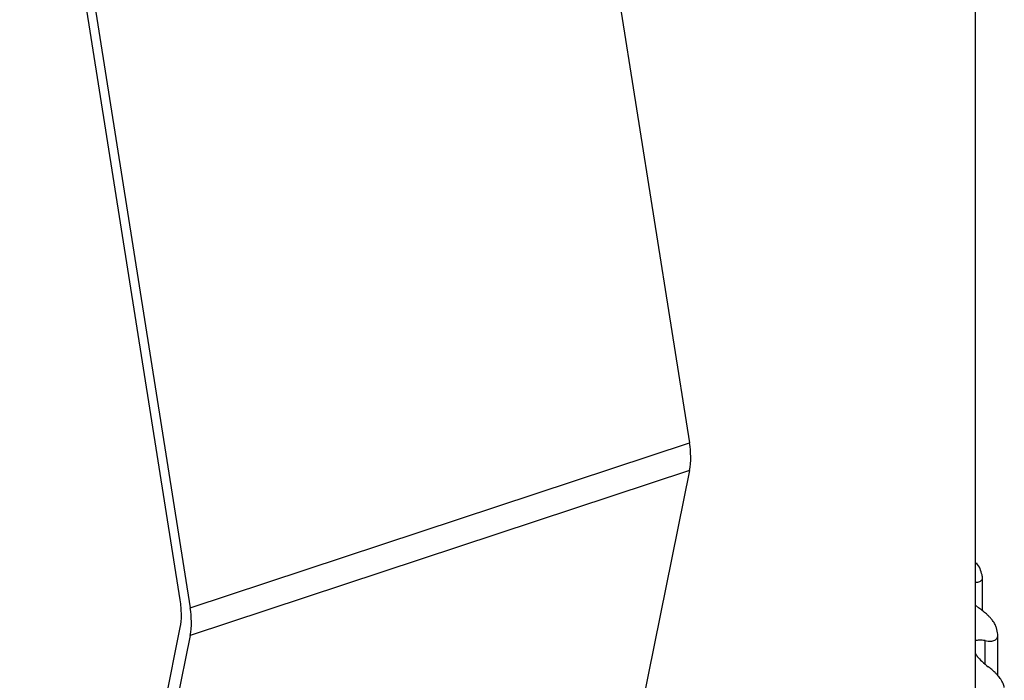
# Paper-space layout '_Trimétrica' of a CAD drawing. Header units: millimetres. Extents: x -31.7 to 30, y -20.9 to 43.5.
# Tile 6 of 7: x 9.9 to 26.5, y 0 to 11.2. Entities that reach past the tile are written whole.
import ezdxf

# ---------------------------------------------------------------- set-up
doc = ezdxf.new("R2010")
doc.units = ezdxf.units.MM

psp = doc.layouts.new('_Trimétrica')

# ---------------------------------------------------------------- linework, layer by layer
at = {"color": 7, "linetype": 'Continuous', "lineweight": 25}
for p, q in [((26, -0.257), (26, 19.836)), ((19.509, 14.597), (21.18, 4.033)), ((12.596, 1.384), (10.937, 11.868)), ((11.093, 11.815), (12.765, 1.251)), ((12.765, 1.251), (21.18, 4.033)), ((21.182, 3.566), (12.766, 0.784)), ((21.182, 3.566), (18.474, -9.811)), ((26.122, 1.2), (26.122, 1.768)), ((26, 1.295), (26.053, 1.254)), ((9.892, -12.453), (12.598, 0.918)), ((12.766, 0.784), (10.059, -12.593)), ((26.162, 0.305), (26.162, 0.7)), ((26.378, 0.107), (26.378, 0.785))]:
    psp.add_line(p, q, dxfattribs=at)
for centre, radius, start, end in [((19.854, 3.795), 1.348, 350.2218, 10.156), ((18.594, -0.713), 7.931, 18.5169, 19.331), ((10.984, 1.123), 1.633, 0.2671, 9.2129), ((11.438, 1.013), 1.348, 350.2218, 10.156), ((11.539, 1.122), 1.079, 349.0781, 0.4372), ((19.175, -0.553), 7.328, 10.6872, 11.5454)]:
    psp.add_arc(centre, radius, start, end, dxfattribs=at)
psp.add_open_spline([(26.078, 1.912), (26.067, 1.942), (26.047, 1.975), (26.018, 2.011)], degree=3, dxfattribs=at)
for points, knots in [([(26, 1.688), (26.008, 1.687), (26.046, 1.684), (26.09, 1.701), (26.127, 1.739), (26.118, 1.784), (26.114, 1.806)], [0, 0, 0, 0, 0.084267, 0.3856, 0.691682, 1, 1, 1, 1]), ([(26.29, 1.038), (26.28, 1.05), (26.261, 1.074), (26.226, 1.111), (26.18, 1.154), (26.123, 1.203), (26.077, 1.237), (26.053, 1.254)], [0, 0, 0, 0, 0.1630963, 0.3283624, 0.4979455, 0.7472572, 1, 1, 1, 1]), ([(26.355, 0.914), (26.352, 0.923), (26.347, 0.941), (26.333, 0.972), (26.315, 1.004), (26.298, 1.027), (26.29, 1.038)], [0, 0, 0, 0, 0.249037, 0.496359, 0.745519, 1, 1, 1, 1]), ([(26.162, 0.7), (26.128, 0.704), (26.064, 0.713), (26.02, 0.7), (26, 0.694)], [0, 0, 0, 0, 0.531501, 1, 1, 1, 1]), ([(26.162, 0.7), (26.179, 0.697), (26.213, 0.691), (26.258, 0.69), (26.297, 0.694), (26.329, 0.705), (26.354, 0.721), (26.371, 0.744), (26.38, 0.771), (26.377, 0.795), (26.376, 0.806)], [0, 0, 0, 0, 0.129306, 0.254351, 0.377087, 0.499573, 0.624386, 0.748816, 0.875527, 1, 1, 1, 1]), ([(26, 0.481), (26.01, 0.466), (26.037, 0.423), (26.112, 0.345), (26.18, 0.289), (26.217, 0.259)], [0, 0, 0, 0, 0.215239, 0.583217, 1, 1, 1, 1]), ([(26.42, 0.059), (26.412, 0.07), (26.394, 0.093), (26.364, 0.127), (26.326, 0.166), (26.277, 0.211), (26.237, 0.243), (26.217, 0.259)], [0, 0, 0, 0, 0.163556, 0.329112, 0.498294, 0.747492, 1, 1, 1, 1]), ([(26.487, -0.093), (26.486, -0.082), (26.483, -0.06), (26.47, -0.022), (26.449, 0.017), (26.43, 0.045), (26.42, 0.059)], [0, 0, 0, 0, 0.248735, 0.495068, 0.743901, 1, 1, 1, 1])]:
    psp.add_open_spline(points, degree=3, knots=knots, dxfattribs=at)

doc.saveas('drawing.dxf')
